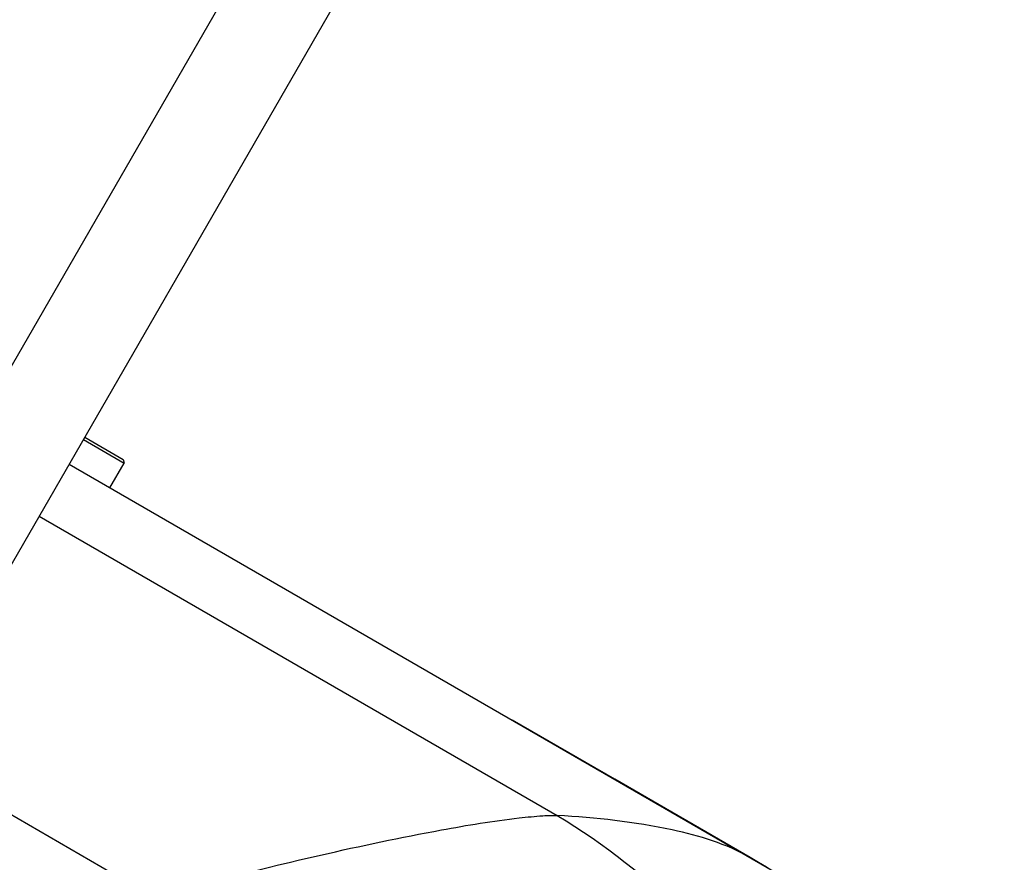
# Model space of a CAD drawing. Header units: millimetres. Extents: x 0 to 2550, y 0 to 1188.
# Tile 38 of 218: x 341 to 360, y 141 to 157. Entities that reach past the tile are written whole.
import ezdxf

# ---------------------------------------------------------------- set-up
doc = ezdxf.new("R2010")
doc.units = ezdxf.units.MM
doc.header["$LTSCALE"] = 46.255
for name, color, linetype in [('M2000901_PBL754', 7, 'CONTINUOUS'), ('M2300301_PBL767', 7, 'CONTINUOUS'), ('P9140503_BOLT_PBL792', 7, 'CONTINUOUS')]:
    doc.layers.add(name, color=color, linetype=linetype)

msp = doc.modelspace()

# ---------------------------------------------------------------- linework, layer by layer
at = {"layer": 'M2000901_PBL754', "color": 7}
for p, q in [((341.8689, 148.3736), (359.8621, 137.9852)), ((352.3649, 142.3139), (350.3993, 143.4486)), ((354.974, 140.8073), (352.3649, 142.3139))]:
    msp.add_line(p, q, dxfattribs=at)
at = {"layer": 'M2000901_PBL754', "color": 2}
for p, q in [((341.2919, 147.3732), (351.2603, 141.6176)), ((343.4842, 140.0509), (338.6714, 142.8295))]:
    msp.add_line(p, q, dxfattribs=at)
for points, knots in [([(343.4842, 140.0509), (344.5532, 140.3374), (346.3942, 140.8037), (348.7452, 141.3011), (350.1769, 141.5388), (350.9229, 141.6117), (351.1686, 141.623), (351.2603, 141.6176)], [0, 0, 0, 0, 0.4179187, 0.7168647, 0.90741, 0.965297, 1, 1, 1, 1]), ([(354.974, 140.8073), (354.5144, 141.0727), (353.2696, 141.4438), (352.0026, 141.5743), (351.2603, 141.6176)], [0, 0, 0, 0, 0.4164745, 1, 1, 1, 1]), ([(351.2603, 141.6176), (352.1696, 141.0757), (353.8559, 139.7489), (355.1213, 138.0165), (355.6311, 137.0891)], [0, 0, 0, 0, 0.5000701, 1, 1, 1, 1]), ([(358.93, 136.588), (358.4932, 137.4696), (357.369, 139.1021), (355.8101, 140.3246), (354.974, 140.8073)], [0, 0, 0, 0, 0.5047294, 1, 1, 1, 1])]:
    msp.add_open_spline(points, degree=3, knots=knots, dxfattribs=at)
at = {"layer": 'M2300301_PBL767', "color": 7}
for p, q in [((334.2352, 138.9526), (348.092, 162.9788)), ((335.8837, 137.9959), (349.7427, 162.0259))]:
    msp.add_line(p, q, dxfattribs=at)
at = {"layer": 'P9140503_BOLT_PBL792', "color": 7}
for p, q in [((342.1437, 148.85), (342.9265, 148.398)), ((342.1686, 148.8933), (342.9082, 148.4663)), ((342.6515, 147.9217), (342.9265, 148.398)), ((342.9082, 148.4663), (342.9265, 148.398))]:
    msp.add_line(p, q, dxfattribs=at)

doc.saveas('drawing.dxf')
